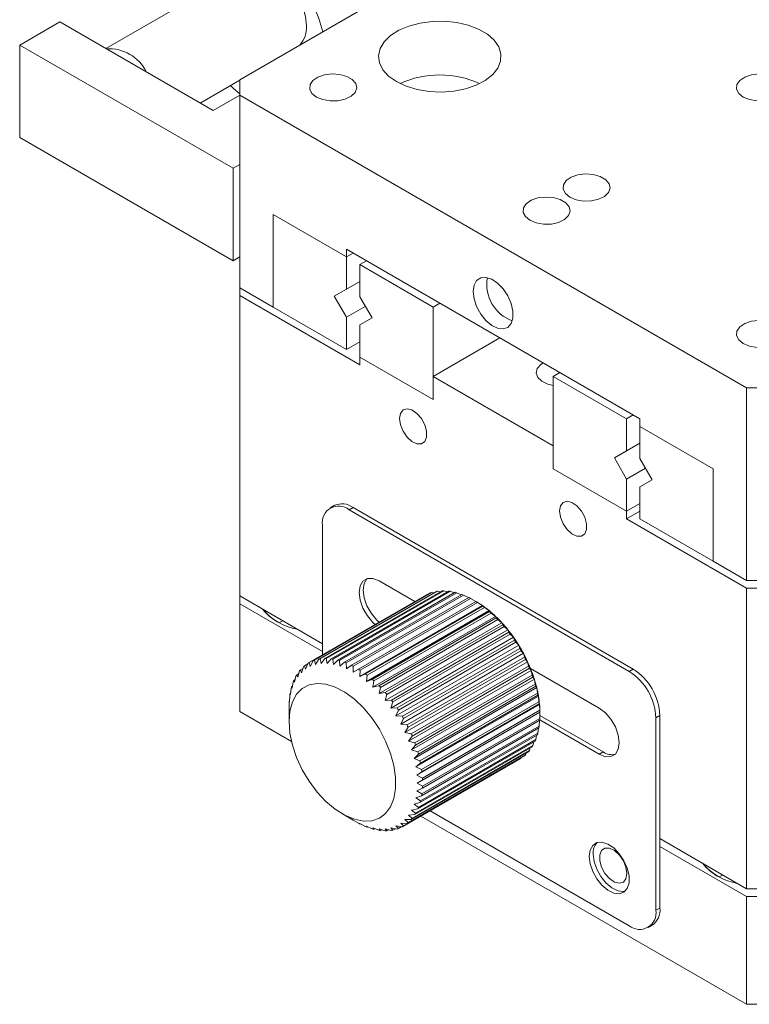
# Model space of a CAD drawing. Header units: millimetres. Extents: x 13381 to 13678, y 211 to 627.
# Tile 1 of 51: x 13494 to 13532, y 276 to 328. Entities that reach past the tile are written whole.
import ezdxf

# ---------------------------------------------------------------- set-up
doc = ezdxf.new("R2010")
doc.units = ezdxf.units.MM
doc.header["$LTSCALE"] = 0.3

msp = doc.modelspace()

# ---------------------------------------------------------------- linework, layer by layer
at = {"color": 7, "linetype": 'Continuous', "lineweight": 15}
for p, q in [((13505.347, 324.931), (13532.218, 340.443)), ((13505.865, 330.973), (13498.251, 326.578)), ((13495.802, 327.992), (13493.68, 326.767)), ((13503.933, 323.297), (13495.802, 327.992)), ((13493.68, 326.767), (13504.994, 320.236)), ((13493.68, 326.767), (13493.68, 321.868)), ((13503.252, 323.691), (13505.347, 324.901)), ((13505.347, 324.931), (13505.347, 324.115)), ((13505.347, 324.114), (13503.933, 323.297)), ((13532.218, 308.603), (13505.347, 324.115)), ((13505.347, 324.115), (13505.347, 313.908)), ((13493.68, 321.868), (13504.994, 315.337)), ((13504.994, 320.236), (13505.347, 320.44)), ((13504.994, 320.236), (13504.994, 315.337)), ((13507.115, 317.787), (13507.115, 312.887)), ((13511.004, 315.541), (13507.115, 317.787)), ((13526.561, 306.969), (13511.004, 315.95)), ((13511.004, 315.95), (13511.004, 315.541)), ((13511.004, 315.541), (13511.358, 315.746)), ((13504.994, 315.337), (13505.347, 315.541)), ((13511.004, 313.838), (13511.004, 315.541)), ((13512.065, 315.337), (13511.711, 315.133)), ((13515.601, 312.888), (13511.711, 315.133)), ((13511.711, 315.133), (13511.711, 313.43)), ((13511.711, 314.246), (13510.358, 313.465)), ((13511.004, 313.838), (13511.711, 314.247)), ((13507.115, 312.887), (13505.347, 313.908)), ((13505.347, 313.908), (13505.347, 313.5)), ((13511.004, 313.838), (13510.358, 313.465)), ((13505.347, 313.5), (13505.347, 297.577)), ((13505.347, 313.5), (13511.711, 309.826)), ((13510.358, 313.465), (13511.004, 312.345)), ((13512.358, 312.31), (13511.711, 313.43)), ((13515.954, 313.092), (13515.601, 312.888)), ((13507.115, 312.887), (13511.004, 310.642)), ((13512.004, 312.923), (13511.004, 312.345)), ((13515.601, 307.989), (13515.601, 312.888)), ((13511.004, 310.642), (13511.004, 312.345)), ((13511.711, 311.937), (13512.358, 312.31)), ((13511.711, 311.937), (13511.711, 310.234)), ((13511.711, 311.05), (13511.004, 310.642)), ((13515.601, 309.214), (13519.137, 311.255)), ((13511.711, 309.826), (13511.711, 310.234)), ((13511.711, 310.234), (13515.601, 307.989)), ((13521.964, 309.214), (13522.318, 309.418)), ((13515.601, 307.989), (13515.601, 309.214)), ((13521.964, 305.54), (13515.601, 309.214)), ((13521.964, 304.315), (13521.964, 309.214)), ((13521.964, 309.214), (13525.854, 306.969)), ((13532.218, 308.603), (13533.632, 308.603)), ((13532.218, 298.396), (13532.218, 308.603)), ((13525.854, 306.969), (13526.207, 307.173)), ((13525.854, 306.969), (13525.854, 305.266)), ((13526.561, 306.969), (13526.561, 306.561)), ((13530.45, 304.316), (13526.561, 306.561)), ((13526.561, 304.858), (13526.561, 306.561)), ((13521.964, 304.315), (13521.964, 305.54)), ((13525.207, 304.893), (13526.561, 305.674)), ((13525.207, 304.893), (13525.854, 305.266)), ((13525.854, 305.266), (13526.561, 305.674)), ((13525.854, 303.773), (13525.207, 304.893)), ((13526.561, 304.858), (13527.207, 303.738)), ((13521.964, 304.315), (13525.854, 302.07)), ((13526.854, 304.35), (13525.854, 303.773)), ((13530.45, 304.316), (13530.45, 299.417)), ((13525.854, 303.773), (13525.854, 302.07)), ((13527.207, 303.738), (13526.561, 303.365)), ((13526.561, 301.662), (13526.561, 303.365)), ((13510.358, 302.372), (13510.146, 302.249)), ((13511.358, 302.273), (13511.146, 302.15)), ((13525.995, 293.578), (13511.146, 302.15)), ((13526.207, 293.7), (13511.358, 302.273)), ((13526.561, 302.478), (13525.854, 302.07)), ((13525.854, 301.662), (13525.854, 302.07)), ((13526.561, 302.07), (13525.854, 301.662)), ((13525.854, 301.662), (13532.218, 297.988)), ((13530.45, 299.417), (13526.561, 301.662)), ((13509.732, 301.334), (13509.732, 294.452)), ((13532.218, 298.396), (13530.45, 299.417)), ((13514.631, 297.281), (13512.737, 298.374)), ((13533.632, 298.396), (13532.218, 298.396)), ((13532.218, 282.065), (13532.218, 297.988)), ((13533.632, 297.988), (13532.218, 297.988)), ((13509.732, 295.046), (13505.347, 297.577)), ((13505.347, 297.577), (13505.347, 297.169)), ((13515.222, 297.622), (13509, 294.03)), ((13509.032, 294.048), (13515.255, 297.64)), ((13509.238, 294.143), (13515.461, 297.736)), ((13509.311, 294.169), (13515.533, 297.761)), ((13509.535, 294.228), (13515.758, 297.82)), ((13509.613, 294.241), (13515.835, 297.834)), ((13509.853, 294.263), (13516.076, 297.855)), ((13509.936, 294.264), (13516.158, 297.856)), ((13510.189, 294.248), (13516.412, 297.84)), ((13510.276, 294.236), (13516.498, 297.828)), ((13510.54, 294.183), (13516.762, 297.775)), ((13510.629, 294.159), (13516.852, 297.751)), ((13510.9, 294.069), (13517.123, 297.661)), ((13510.992, 294.033), (13517.215, 297.625)), ((13511.268, 293.907), (13517.491, 297.499)), ((13511.361, 293.859), (13517.583, 297.451)), ((13515.255, 297.64), (13515.288, 297.636)), ((13515.533, 297.761), (13515.625, 297.743)), ((13515.835, 297.834), (13515.975, 297.797)), ((13516.158, 297.856), (13516.338, 297.798)), ((13516.498, 297.828), (13516.712, 297.746)), ((13516.852, 297.751), (13517.093, 297.643)), ((13517.215, 297.625), (13517.478, 297.492)), ((13517.583, 297.451), (13517.863, 297.293)), ((13505.347, 297.169), (13509.732, 294.638)), ((13505.347, 297.169), (13505.347, 291.453)), ((13511.638, 293.699), (13517.861, 297.291)), ((13511.713, 293.311), (13518.218, 297.066)), ((13511.731, 293.64), (13517.953, 297.232)), ((13512.007, 293.447), (13518.229, 297.039)), ((13512.098, 293.377), (13518.321, 296.97)), ((13517.863, 297.293), (13517.861, 297.291)), ((13517.953, 297.232), (13518.218, 297.066)), ((13518.218, 297.066), (13518.229, 297.039)), ((13518.321, 296.97), (13518.569, 296.8)), ((13512.064, 293.044), (13518.569, 296.8)), ((13512.369, 293.154), (13518.592, 296.746)), ((13512.407, 292.74), (13518.912, 296.495)), ((13512.459, 293.075), (13518.682, 296.667)), ((13512.723, 292.823), (13518.945, 296.416)), ((13518.569, 296.8), (13518.592, 296.746)), ((13518.682, 296.667), (13518.912, 296.495)), ((13518.912, 296.495), (13518.945, 296.416)), ((13512.738, 292.401), (13519.244, 296.157)), ((13512.81, 292.735), (13519.032, 296.327)), ((13513.063, 292.458), (13519.285, 296.051)), ((13513.146, 292.362), (13519.368, 295.954)), ((13519.032, 296.327), (13519.244, 296.157)), ((13519.244, 296.157), (13519.285, 296.051)), ((13519.368, 295.954), (13519.56, 295.788)), ((13513.055, 292.032), (13519.56, 295.788)), ((13513.353, 291.637), (13519.858, 295.392)), ((13513.386, 292.063), (13519.608, 295.655)), ((13513.464, 291.96), (13519.686, 295.552)), ((13519.56, 295.788), (13519.608, 295.655)), ((13519.686, 295.552), (13519.858, 295.392)), ((13519.858, 295.392), (13519.911, 295.234)), ((13513.629, 291.219), (13520.134, 294.975)), ((13513.688, 291.642), (13519.911, 295.234)), ((13513.76, 291.533), (13519.983, 295.125)), ((13513.966, 291.2), (13520.189, 294.792)), ((13519.983, 295.125), (13520.134, 294.975)), ((13520.134, 294.975), (13520.189, 294.792)), ((13509.661, 293.992), (13509.613, 294.241)), ((13509.853, 294.263), (13509.661, 293.992)), ((13509.977, 293.995), (13509.936, 294.264)), ((13510.189, 294.248), (13509.977, 293.995)), ((13513.88, 290.784), (13520.386, 294.54)), ((13514.032, 291.086), (13520.254, 294.678)), ((13514.218, 290.741), (13520.44, 294.333)), ((13520.254, 294.678), (13520.386, 294.54)), ((13520.386, 294.54), (13520.44, 294.333)), ((13508.56, 293.665), (13508.692, 293.741)), ((13508.723, 293.83), (13508.612, 293.507)), ((13508.781, 293.879), (13508.954, 293.979)), ((13508.836, 293.696), (13508.781, 293.879)), ((13508.967, 294.01), (13508.836, 293.696)), ((13509.087, 293.841), (13509.032, 294.048)), ((13509.238, 294.143), (13509.087, 293.841)), ((13509.363, 293.94), (13509.311, 294.169)), ((13509.535, 294.228), (13509.363, 293.94)), ((13510.309, 293.951), (13510.276, 294.236)), ((13510.54, 294.183), (13510.309, 293.951)), ((13510.652, 293.859), (13510.629, 294.159)), ((13510.9, 294.069), (13510.652, 293.859)), ((13511.003, 293.72), (13510.992, 294.033)), ((13511.268, 293.907), (13511.003, 293.72)), ((13511.358, 293.537), (13511.361, 293.859)), ((13514.104, 290.336), (13520.609, 294.092)), ((13514.276, 290.624), (13520.498, 294.216)), ((13514.439, 290.271), (13520.661, 293.863)), ((13514.489, 290.152), (13520.712, 293.744)), ((13520.498, 294.216), (13520.609, 294.092)), ((13520.609, 294.092), (13520.661, 293.863)), ((13520.712, 293.744), (13520.803, 293.636)), ((13524.404, 291.639), (13520.761, 293.742)), ((13508.328, 293.336), (13508.257, 293.002)), ((13508.37, 293.407), (13508.471, 293.465)), ((13508.419, 293.274), (13508.37, 293.407)), ((13508.509, 293.604), (13508.419, 293.274)), ((13508.612, 293.507), (13508.56, 293.665)), ((13511.638, 293.699), (13511.358, 293.537)), ((13511.713, 293.311), (13511.731, 293.64)), ((13512.007, 293.447), (13511.713, 293.311)), ((13512.064, 293.044), (13512.098, 293.377)), ((13514.297, 289.881), (13520.803, 293.636)), ((13514.628, 289.794), (13520.851, 293.386)), ((13514.67, 289.674), (13520.893, 293.267)), ((13520.803, 293.636), (13520.851, 293.386)), ((13520.893, 293.267), (13520.964, 293.177)), ((13526.207, 293.7), (13525.995, 293.578)), ((13508.073, 292.682), (13508.038, 292.349)), ((13508.097, 292.772), (13508.147, 292.801)), ((13508.13, 292.692), (13508.097, 292.772)), ((13508.182, 293.027), (13508.13, 292.692)), ((13508.216, 293.108), (13508.289, 293.15)), ((13508.257, 293.002), (13508.216, 293.108)), ((13512.369, 293.154), (13512.064, 293.044)), ((13512.407, 292.74), (13512.459, 293.075)), ((13512.723, 292.823), (13512.407, 292.74)), ((13512.738, 292.401), (13512.81, 292.735)), ((13514.459, 289.422), (13520.964, 293.177)), ((13514.586, 288.965), (13521.091, 292.721)), ((13514.783, 289.317), (13521.006, 292.909)), ((13514.816, 289.197), (13521.039, 292.79)), ((13520.964, 293.177), (13521.006, 292.909)), ((13521.039, 292.79), (13521.091, 292.721)), ((13521.091, 292.721), (13521.125, 292.436)), ((13508, 292.305), (13507.982, 291.976)), ((13508.015, 292.402), (13508.045, 292.42)), ((13508.038, 292.349), (13508.015, 292.402)), ((13513.063, 292.458), (13512.738, 292.401)), ((13513.055, 292.032), (13513.146, 292.362)), ((13514.678, 288.516), (13521.183, 292.272)), ((13514.902, 288.843), (13521.125, 292.436)), ((13514.926, 288.726), (13521.149, 292.318)), ((13521.149, 292.318), (13521.183, 292.272)), ((13521.183, 292.272), (13521.206, 291.972)), ((13507.967, 291.899), (13507.964, 291.577)), ((13507.971, 292.003), (13507.984, 292.011)), ((13507.982, 291.976), (13507.971, 292.003)), ((13513.386, 292.063), (13513.055, 292.032)), ((13513.353, 291.637), (13513.464, 291.96)), ((13513.688, 291.642), (13513.353, 291.637)), ((13514.733, 288.079), (13521.239, 291.834)), ((13514.984, 288.379), (13521.206, 291.972)), ((13514.998, 288.265), (13521.221, 291.857)), ((13521.221, 291.857), (13521.239, 291.834)), ((13521.239, 291.834), (13521.25, 291.522)), ((13505.347, 291.453), (13508.094, 289.867)), ((13507.964, 291.577), (13507.964, 290.924)), ((13513.629, 291.219), (13513.76, 291.533)), ((13513.966, 291.2), (13513.629, 291.219)), ((13514.752, 287.658), (13521.257, 291.414)), ((13515.027, 287.93), (13521.25, 291.522)), ((13515.032, 287.82), (13521.255, 291.412)), ((13521.255, 291.412), (13521.257, 291.414)), ((13521.257, 291.414), (13521.255, 291.092)), ((13521.256, 291.251), (13524.616, 289.311)), ((13527.621, 291.251), (13527.409, 291.128)), ((13527.409, 280.922), (13527.409, 291.128)), ((13527.621, 281.044), (13527.621, 291.251)), ((13513.88, 290.784), (13514.032, 291.086)), ((13514.218, 290.741), (13513.88, 290.784)), ((13514.104, 290.336), (13514.276, 290.624)), ((13514.998, 287.094), (13521.221, 290.686)), ((13515.027, 287.396), (13521.25, 290.988)), ((13515.032, 287.5), (13521.255, 291.092)), ((13521.237, 290.98), (13521.221, 290.686)), ((13521.251, 291.009), (13524.404, 289.189)), ((13514.439, 290.271), (13514.104, 290.336)), ((13514.297, 289.881), (13514.489, 290.152)), ((13514.902, 286.627), (13521.125, 290.219)), ((13514.926, 286.716), (13521.149, 290.308)), ((13514.984, 286.996), (13521.206, 290.589)), ((13521.074, 290.19), (13521.039, 289.964)), ((13521.176, 290.571), (13521.149, 290.308)), ((13514.628, 289.794), (13514.297, 289.881)), ((13514.459, 289.422), (13514.67, 289.674)), ((13514.628, 285.992), (13520.851, 289.584)), ((13514.67, 286.063), (13520.893, 289.655)), ((13514.783, 286.291), (13521.006, 289.883)), ((13514.816, 286.372), (13521.039, 289.964)), ((13520.932, 289.841), (13520.893, 289.655)), ((13514.218, 285.519), (13520.44, 289.112)), ((13514.276, 285.569), (13520.498, 289.161)), ((13514.439, 285.734), (13520.661, 289.326)), ((13514.783, 289.317), (13514.459, 289.422)), ((13514.489, 285.795), (13520.712, 289.387)), ((13514.586, 288.965), (13514.816, 289.197)), ((13520.529, 289.25), (13520.498, 289.161)), ((13520.75, 289.526), (13520.712, 289.387)), ((13524.616, 289.311), (13524.404, 289.189)), ((13513.999, 285.369), (13520.222, 288.961)), ((13514.032, 285.389), (13520.254, 288.981)), ((13514.902, 288.843), (13514.586, 288.965)), ((13514.678, 288.516), (13514.926, 288.726)), ((13514.984, 288.379), (13514.678, 288.516)), ((13520.268, 289.012), (13520.254, 288.981)), ((13514.733, 288.079), (13514.998, 288.265)), ((13515.027, 287.93), (13514.733, 288.079)), ((13514.752, 287.658), (13515.032, 287.82)), ((13515.032, 287.5), (13514.752, 287.658)), ((13514.678, 286.886), (13514.984, 286.996)), ((13514.733, 287.259), (13515.027, 287.396)), ((13514.998, 287.094), (13514.733, 287.259)), ((13514.586, 286.543), (13514.902, 286.627)), ((13514.816, 286.372), (13514.586, 286.543)), ((13514.926, 286.716), (13514.678, 286.886)), ((13510.792, 286.025), (13511.358, 285.698)), ((13514.297, 285.961), (13514.628, 285.992)), ((13514.489, 285.795), (13514.297, 285.961)), ((13514.459, 286.234), (13514.783, 286.291)), ((13514.67, 286.063), (13514.459, 286.234)), ((13514.943, 285.914), (13532.218, 275.941)), ((13515.438, 286.2), (13525.995, 280.105)), ((13511.358, 285.698), (13511.638, 285.54)), ((13511.713, 285.515), (13512.007, 285.366)), ((13511.731, 285.492), (13511.713, 285.515)), ((13511.731, 285.492), (13511.744, 285.499)), ((13512.064, 285.377), (13512.369, 285.24)), ((13512.098, 285.33), (13512.064, 285.377)), ((13513.629, 285.394), (13513.966, 285.351)), ((13513.76, 285.255), (13513.629, 285.394)), ((13513.88, 285.539), (13514.218, 285.519)), ((13514.032, 285.389), (13513.88, 285.539)), ((13514.104, 285.729), (13514.439, 285.734)), ((13514.276, 285.569), (13514.104, 285.729)), ((13512.098, 285.33), (13512.129, 285.348)), ((13512.407, 285.285), (13512.723, 285.163)), ((13512.459, 285.216), (13512.407, 285.285)), ((13512.459, 285.216), (13512.509, 285.245)), ((13512.738, 285.24), (13513.063, 285.135)), ((13512.81, 285.151), (13512.738, 285.24)), ((13512.81, 285.151), (13512.883, 285.193)), ((13513.055, 285.244), (13513.386, 285.157)), ((13513.146, 285.136), (13513.055, 285.244)), ((13513.146, 285.136), (13513.246, 285.194)), ((13513.353, 285.295), (13513.688, 285.23)), ((13513.464, 285.171), (13513.353, 285.295)), ((13513.464, 285.171), (13513.596, 285.247)), ((13513.76, 285.255), (13513.933, 285.355)), ((13532.218, 282.065), (13527.621, 284.719)), ((13527.621, 284.31), (13532.218, 281.657)), ((13533.632, 282.065), (13532.218, 282.065)), ((13532.218, 281.657), (13533.632, 281.657)), ((13532.218, 281.657), (13532.218, 275.941)), ((13527.621, 281.044), (13527.409, 280.922)), ((13526.995, 280.006), (13527.207, 280.129)), ((13532.218, 275.941), (13533.632, 275.941))]:
    msp.add_line(p, q, dxfattribs=at)
at = {"color": 7, "linetype": 'Continuous', "lineweight": 15, "flags": 128}
for points in [[(13509.748, 327.471), (13509.54, 328.176), (13509.236, 328.943), (13508.857, 329.692), (13508.412, 330.406), (13507.912, 331.068), (13507.369, 331.663), (13506.795, 332.177), (13506.204, 332.597), (13505.609, 332.914), (13505.024, 333.121), (13504.464, 333.212), (13503.941, 333.185), (13503.467, 333.042), (13503.054, 332.785), (13502.712, 332.42), (13502.447, 331.957), (13502.268, 331.405), (13502.177, 330.778), (13502.177, 330.09), (13502.268, 329.358), (13502.355, 328.946)], [(13508.883, 327.787), (13508.835, 328.286), (13508.695, 328.812), (13508.469, 329.338), (13508.171, 329.836), (13507.815, 330.278), (13507.422, 330.641), (13507.012, 330.905), (13506.608, 331.056), (13506.231, 331.086), (13505.902, 330.993), (13505.865, 330.973)], [(13513.656, 324.829), (13514.166, 324.589), (13514.749, 324.413), (13515.381, 324.309), (13516.036, 324.28), (13516.689, 324.328), (13517.311, 324.451), (13517.878, 324.643), (13518.366, 324.898), (13518.755, 325.204), (13519.029, 325.549), (13519.178, 325.919), (13519.195, 326.298), (13519.079, 326.672), (13518.835, 327.024), (13518.473, 327.341), (13518.008, 327.61), (13517.459, 327.819), (13516.848, 327.959), (13516.201, 328.026), (13515.543, 328.017), (13514.903, 327.931), (13514.305, 327.772), (13513.775, 327.548), (13513.334, 327.266), (13513.001, 326.939), (13512.788, 326.58), (13512.705, 326.203), (13512.755, 325.825), (13512.936, 325.46), (13513.24, 325.123), (13513.656, 324.829)], [(13509.413, 324.013), (13509.748, 323.875), (13510.143, 323.807), (13510.554, 323.817), (13510.937, 323.903), (13511.251, 324.056), (13511.462, 324.261), (13511.546, 324.493), (13511.495, 324.729), (13511.315, 324.942), (13511.024, 325.11), (13510.654, 325.214), (13510.246, 325.244), (13509.843, 325.195), (13509.489, 325.073), (13509.223, 324.892), (13509.074, 324.671), (13509.057, 324.434), (13509.174, 324.206), (13509.413, 324.013)], [(13532.041, 324.013), (13532.376, 323.875), (13532.77, 323.807), (13533.181, 323.817), (13533.565, 323.903), (13533.879, 324.056), (13534.089, 324.261), (13534.174, 324.493), (13534.123, 324.729), (13533.942, 324.942), (13533.651, 325.11), (13533.281, 325.214), (13532.873, 325.244), (13532.47, 325.195), (13532.117, 325.073), (13531.851, 324.892), (13531.701, 324.671), (13531.684, 324.434), (13531.802, 324.206), (13532.041, 324.013)], [(13504.855, 324.616), (13505.024, 324.46), (13505.347, 324.188)], [(13522.848, 318.706), (13523.183, 318.568), (13523.578, 318.5), (13523.989, 318.51), (13524.372, 318.596), (13524.686, 318.75), (13524.897, 318.954), (13524.981, 319.186), (13524.93, 319.422), (13524.75, 319.635), (13524.459, 319.803), (13524.089, 319.908), (13523.681, 319.937), (13523.278, 319.888), (13522.924, 319.767), (13522.658, 319.586), (13522.509, 319.364), (13522.492, 319.127), (13522.609, 318.899), (13522.848, 318.706)], [(13520.727, 317.481), (13521.062, 317.343), (13521.456, 317.276), (13521.867, 317.285), (13522.251, 317.372), (13522.565, 317.525), (13522.775, 317.729), (13522.86, 317.962), (13522.809, 318.197), (13522.628, 318.411), (13522.337, 318.579), (13521.968, 318.683), (13521.559, 318.713), (13521.157, 318.664), (13520.803, 318.542), (13520.537, 318.361), (13520.388, 318.14), (13520.371, 317.902), (13520.488, 317.675), (13520.727, 317.481)], [(13517.722, 313.705), (13517.769, 313.317), (13517.906, 312.909), (13518.121, 312.517), (13518.395, 312.176), (13518.703, 311.917), (13519.019, 311.762), (13519.313, 311.726), (13519.56, 311.811), (13519.738, 312.009), (13519.831, 312.305), (13519.831, 312.67), (13519.738, 313.072), (13519.56, 313.477), (13519.313, 313.847), (13519.019, 314.15), (13518.703, 314.36), (13518.395, 314.456), (13518.121, 314.432), (13517.906, 314.288), (13517.769, 314.039), (13517.722, 313.705)], [(13532.041, 310.95), (13532.376, 310.812), (13532.77, 310.744), (13533.181, 310.754), (13533.565, 310.84), (13533.879, 310.994), (13534.089, 311.198), (13534.174, 311.43), (13534.123, 311.666), (13533.942, 311.88), (13533.651, 312.048), (13533.281, 312.152), (13532.873, 312.181), (13532.47, 312.133), (13532.117, 312.011), (13531.851, 311.83), (13531.701, 311.608), (13531.684, 311.371), (13531.802, 311.143), (13532.041, 310.95)], [(13521.435, 309.928), (13521.301, 309.837), (13521.12, 309.624), (13521.069, 309.388), (13521.154, 309.156), (13521.364, 308.951), (13521.678, 308.798), (13521.964, 308.726)], [(13513.815, 306.978), (13513.864, 306.648), (13514.004, 306.305), (13514.217, 305.997), (13514.473, 305.765), (13514.738, 305.64), (13514.977, 305.64), (13515.156, 305.764), (13515.252, 305.995), (13515.252, 306.302), (13515.156, 306.645), (13514.977, 306.976), (13514.738, 307.25), (13514.473, 307.432), (13514.217, 307.496), (13514.004, 307.433), (13513.864, 307.252), (13513.815, 306.978)], [(13522.3, 302.08), (13522.349, 301.749), (13522.49, 301.407), (13522.702, 301.099), (13522.958, 300.867), (13523.224, 300.742), (13523.462, 300.741), (13523.641, 300.865), (13523.738, 301.096), (13523.738, 301.404), (13523.641, 301.746), (13523.462, 302.077), (13523.224, 302.352), (13522.958, 302.533), (13522.702, 302.597), (13522.49, 302.534), (13522.349, 302.354), (13522.3, 302.08)], [(13512.737, 298.374), (13512.409, 298.503), (13512.113, 298.5), (13511.879, 298.364), (13511.728, 298.11), (13511.676, 297.761), (13511.728, 297.353), (13511.879, 296.925), (13512.113, 296.518), (13512.409, 296.173), (13512.547, 296.053)], [(13512.1, 298.496), (13512.091, 298.487), (13511.94, 298.232), (13511.888, 297.884), (13511.94, 297.475), (13512.091, 297.047), (13512.325, 296.641), (13512.621, 296.296), (13512.759, 296.176)], [(13507.628, 296.26), (13507.568, 296.232), (13507.423, 296.16)], [(13519.962, 295.242), (13520.27, 294.763), (13520.531, 294.256)], [(13507.964, 290.924), (13508.009, 290.315), (13508.144, 289.672), (13508.364, 289.018), (13508.662, 288.372), (13509.029, 287.756), (13509.452, 287.189), (13509.918, 286.689), (13510.413, 286.274), (13510.919, 285.955), (13511.422, 285.744), (13511.904, 285.646), (13512.35, 285.666), (13512.747, 285.802), (13513.08, 286.05), (13513.341, 286.403), (13513.519, 286.848), (13513.609, 287.372), (13513.609, 287.958), (13513.519, 288.586), (13513.341, 289.237), (13513.08, 289.89), (13512.747, 290.524), (13512.35, 291.118), (13511.904, 291.653), (13511.422, 292.112), (13510.919, 292.481), (13510.413, 292.747), (13509.918, 292.902), (13509.452, 292.941), (13509.029, 292.863), (13508.662, 292.67), (13508.364, 292.368), (13508.144, 291.968), (13508.009, 291.481), (13507.964, 290.924)], [(13524.404, 289.189), (13524.732, 289.06), (13525.027, 289.063), (13525.262, 289.198), (13525.413, 289.453), (13525.465, 289.801), (13525.413, 290.21), (13525.262, 290.638), (13525.027, 291.045), (13524.732, 291.389), (13524.404, 291.639)], [(13523.874, 283.779), (13523.921, 284.113), (13524.058, 284.363), (13524.273, 284.506), (13524.547, 284.531), (13524.855, 284.434), (13525.17, 284.225), (13525.465, 283.922), (13525.712, 283.551), (13525.89, 283.147), (13525.983, 282.744), (13525.983, 282.379), (13525.89, 282.084), (13525.712, 281.885), (13525.465, 281.8), (13525.17, 281.837), (13524.855, 281.991), (13524.547, 282.251), (13524.273, 282.591), (13524.058, 282.983), (13523.921, 283.391), (13523.874, 283.779)], [(13525.783, 281.942), (13525.677, 281.923), (13525.382, 281.959), (13525.067, 282.114), (13524.759, 282.373), (13524.485, 282.714), (13524.27, 283.105), (13524.133, 283.514), (13524.086, 283.902)], [(13525.871, 282.871), (13525.822, 283.202), (13525.682, 283.544), (13525.47, 283.852), (13525.213, 284.084), (13524.948, 284.209), (13524.71, 284.21), (13524.53, 284.086), (13524.434, 283.855), (13524.434, 283.547), (13524.53, 283.205), (13524.71, 282.874), (13524.948, 282.599), (13525.213, 282.417), (13525.47, 282.354), (13525.682, 282.416), (13525.822, 282.597), (13525.871, 282.871)], [(13530.963, 282.79), (13530.902, 282.762), (13530.757, 282.689)]]:
    msp.add_lwpolyline(points, dxfattribs=at)
at = {"color": 7, "linetype": 'Continuous', "lineweight": 15}
for centre, radius, start, end in [((13507.511, 327.691), 1.375, 317.9799, 4.0374), ((13498.426, 324.373), 2.195, 26.096, 93.9094), ((13515.954, 320.098), 5.085, 65.5341, 114.4659), ((13520.502, 314.085), 2.059, 170.0086, 249.986), ((13510.594, 301.473), 0.873, 50.7967, 189.214), ((13510.772, 301.455), 1.006, 54.3824, 114.3071), ((13516.055, 296.179), 1.666, 118.7029, 119.9977), ((13516.077, 296.128), 1.722, 108.4142, 110.9623), ((13516.118, 295.967), 1.888, 98.596, 100.9923), ((13516.141, 295.69), 2.166, 89.5423, 91.7286), ((13516.115, 295.298), 2.559, 81.3886, 83.3452), ((13516.015, 294.806), 3.061, 74.1362, 75.8723), ((13515.825, 294.234), 3.664, 67.7061, 69.2461), ((13515.54, 293.612), 4.349, 61.9845, 63.3583), ((13508.947, 298.913), 3.145, 220.0581, 259.9473), ((13508.401, 298.147), 2.215, 215.7922, 241.0017), ((13515.171, 292.972), 5.088, 56.8514, 58.0887), ((13515.418, 293.067), 4.882, 55.0002, 59.9399), ((13515.001, 292.47), 5.611, 50.5074, 55.0096), ((13514.737, 292.35), 5.847, 52.1946, 53.3225), ((13514.55, 291.921), 6.321, 46.3573, 50.5156), ((13514.267, 291.778), 6.587, 47.9156, 48.9573), ((13514.1, 291.449), 6.973, 42.4696, 46.3644), ((13513.798, 291.285), 7.267, 43.9292, 44.9048), ((13513.691, 291.073), 7.528, 38.7751, 42.4759), ((13513.372, 290.894), 7.846, 40.1621, 41.0891), ((13513.361, 290.807), 7.952, 35.2128, 38.7808), ((13513.027, 290.616), 8.289, 36.55, 37.4436), ((13513.144, 290.653), 8.218, 31.7275, 35.218), ((13512.803, 290.456), 8.565, 33.0356, 33.91), ((13513.067, 290.605), 8.309, 28.2675, 31.7325), ((13512.725, 290.407), 8.657, 29.5658, 30.4342), ((13509.895, 292.375), 1.888, 98.596, 100.9923), ((13509.918, 292.097), 2.166, 89.5423, 91.7286), ((13509.893, 291.706), 2.559, 81.3886, 83.3452), ((13513.148, 290.647), 8.218, 24.782, 28.2725), ((13512.805, 290.449), 8.566, 26.0901, 26.9644), ((13509.866, 292.542), 1.722, 129.0485, 131.5961), ((13509.833, 292.586), 1.667, 118.7031, 121.3076), ((13509.854, 292.536), 1.722, 108.4142, 110.9623), ((13509.792, 291.214), 3.061, 74.1362, 75.8723), ((13509.602, 290.642), 3.664, 67.7061, 69.2461), ((13509.318, 290.019), 4.349, 61.9845, 63.3583), ((13513.389, 290.758), 7.953, 21.2195, 24.7873), ((13513.057, 290.564), 8.289, 22.5565, 23.4502), ((13510.213, 292.268), 2.166, 148.2791, 150.4664), ((13509.985, 292.426), 1.888, 139.0173, 141.4136), ((13508.948, 289.38), 5.088, 56.8514, 58.0887), ((13508.514, 288.758), 5.847, 52.1946, 53.3225), ((13513.784, 290.91), 7.529, 17.5246, 21.2251), ((13513.474, 290.725), 7.842, 18.911, 19.8385), ((13524.339, 290.989), 3.074, 2.6055, 57.3945), ((13524.551, 291.111), 3.074, 2.6055, 57.3945), ((13511.042, 291.935), 3.062, 164.133, 165.8692), ((13510.567, 292.093), 2.561, 156.6625, 158.6173), ((13508.044, 288.186), 6.587, 47.9156, 48.9573), ((13507.576, 287.693), 7.267, 43.9292, 44.9048), ((13514.314, 291.077), 6.974, 13.6364, 17.5309), ((13514.016, 290.895), 7.273, 15.0962, 16.071), ((13514.948, 291.23), 6.322, 9.4857, 13.6436), ((13511.634, 291.814), 3.667, 170.7584, 172.2975), ((13507.149, 287.302), 7.846, 40.1621, 41.0891), ((13514.684, 291.056), 6.587, 11.0438, 12.0856), ((13515.648, 291.346), 5.612, 4.9923, 9.4939), ((13512.315, 291.749), 4.351, 176.6449, 178.0183), ((13506.805, 287.024), 8.289, 36.55, 37.4436), ((13506.58, 286.864), 8.565, 33.0356, 33.91), ((13515.41, 291.177), 5.851, 6.6796, 7.8067), ((13516.374, 291.408), 4.884, 0.0628, 5.0017), ((13506.502, 286.815), 8.657, 29.5658, 30.4342), ((13516.168, 291.242), 5.09, 1.9138, 3.1508), ((13506.582, 286.857), 8.566, 26.0901, 26.9644), ((13517.587, 291.177), 3.667, 350.7583, 352.2975), ((13516.907, 291.242), 4.351, 356.6449, 358.0183), ((13506.835, 286.972), 8.289, 22.5565, 23.4502), ((13518.18, 291.056), 3.062, 344.133, 345.8691), ((13507.252, 287.133), 7.842, 18.911, 19.8385), ((13519.009, 290.723), 2.165, 328.2788, 330.4664), ((13518.655, 290.897), 2.56, 336.6619, 338.6176), ((13507.794, 287.303), 7.273, 15.0962, 16.071), ((13519.355, 290.449), 1.722, 309.0482, 311.5964), ((13519.236, 290.565), 1.889, 319.0176, 321.4133), ((13525.068, 289.944), 0.777, 234.4621, 283.7553), ((13508.461, 287.464), 6.587, 11.0438, 12.0856), ((13519.348, 290.473), 1.746, 300.0279, 301.2784), ((13509.187, 287.585), 5.851, 6.6796, 7.8067), ((13509.945, 287.65), 5.09, 1.9138, 3.1508), ((13510.684, 287.65), 4.351, 356.6449, 358.0183), ((13511.365, 287.585), 3.667, 350.7583, 352.2975), ((13511.957, 287.464), 3.062, 344.133, 345.8691), ((13512.786, 287.131), 2.165, 328.2788, 330.4664), ((13512.432, 287.305), 2.56, 336.6619, 338.6176), ((13513.681, 289.379), 4.349, 241.9847, 243.3587), ((13513.166, 286.812), 1.666, 298.7025, 301.3085), ((13513.133, 286.857), 1.722, 309.0482, 311.5964), ((13513.013, 286.973), 1.889, 319.0176, 321.4133), ((13513.396, 288.755), 3.662, 247.7059, 249.2469), ((13513.205, 288.18), 3.057, 254.1348, 255.8737), ((13513.106, 287.693), 2.559, 261.3888, 263.345), ((13513.08, 287.303), 2.168, 269.5431, 271.7279), ((13513.104, 287.024), 1.888, 278.5957, 280.992), ((13513.144, 286.864), 1.723, 288.4146, 290.9616), ((13524.868, 283.974), 0.785, 136.5104, 185.2728), ((13532.281, 285.442), 3.145, 220.0581, 259.9472), ((13531.735, 284.677), 2.215, 215.7922, 241.0017), ((13526.547, 280.782), 0.873, 230.7967, 9.2141), ((13526.644, 280.935), 0.983, 304.9118, 6.4004)]:
    msp.add_arc(centre, radius, start, end, dxfattribs=at)

doc.saveas('drawing.dxf')
